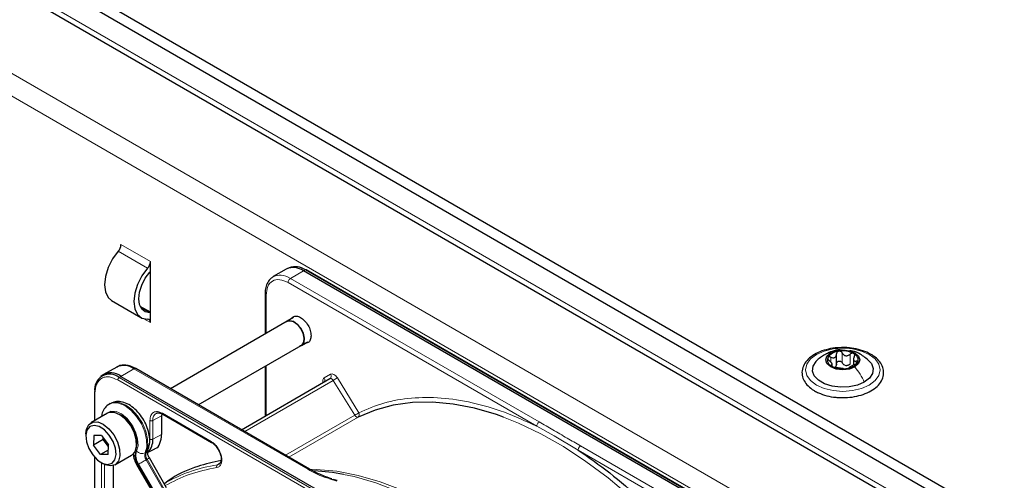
# Paper-space layout 'Blatt2' of a CAD drawing. Header units: millimetres. Extents: x 5 to 418, y 2 to 292.
# Tile 82 of 124: x 120 to 144, y 210 to 222. Entities that reach past the tile are written whole.
import ezdxf

# ---------------------------------------------------------------- set-up
doc = ezdxf.new("R2010")
doc.units = ezdxf.units.MM

psp = doc.layouts.new('Blatt2')

# ---------------------------------------------------------------- linework, layer by layer
at = {"color": 7, "linetype": 'Continuous', "lineweight": 25}
for p, q in [((86.136, 242.756), (143.883, 209.419)), ((86.136, 242.483), (143.883, 209.147)), ((86.796, 241.422), (143.105, 208.915)), ((123.318, 215.462), (123.318, 215.698)), ((126.663, 215.549), (126.618, 215.529)), ((123.318, 214.464), (123.318, 215.462)), ((126.591, 215.516), (126.277, 215.335)), ((139.983, 207.984), (127.008, 215.474)), ((140.048, 208.005), (127.073, 215.496)), ((126.081, 214.919), (126.081, 213.95)), ((122.385, 214.759), (123.092, 214.351)), ((123.318, 214.477), (123.07, 214.62)), ((123.318, 214.228), (123.318, 214.464)), ((126.765, 214.354), (126.612, 214.266)), ((126.616, 214.259), (123.805, 212.636)), ((124.471, 212.251), (126.949, 213.681)), ((126.954, 213.674), (127.107, 213.763)), ((139.841, 213.209), (139.841, 213.472)), ((126.081, 213.18), (126.081, 211.978)), ((139.737, 213.18), (139.737, 213.248)), ((140.25, 213.368), (140.25, 213.205)), ((122.168, 212.96), (122.128, 212.931)), ((122.507, 213.158), (122.193, 212.977)), ((122.61, 212.935), (135.585, 205.445)), ((127.154, 210.702), (122.965, 213.121)), ((125.512, 211.65), (127.641, 212.879)), ((121.969, 212.55), (121.969, 211.865)), ((122.354, 212.279), (122.33, 212.266)), ((122.284, 212.046), (121.883, 211.815)), ((123.599, 212.031), (123.59, 211.983)), ((123.59, 211.983), (123.59, 211.534)), ((123.617, 212.023), (124.791, 211.345)), ((121.762, 211.548), (121.762, 211.494)), ((121.956, 211.51), (121.946, 211.281)), ((122.138, 211.512), (121.956, 211.51)), ((122.138, 211.512), (122.309, 211.285)), ((122.182, 211.417), (121.946, 211.281)), ((122.117, 211.053), (121.946, 211.281)), ((122.182, 211.417), (122.183, 211.452)), ((122.206, 211.422), (122.182, 211.417)), ((122.308, 211.249), (122.182, 211.417)), ((122.299, 211.056), (122.309, 211.285)), ((122.304, 211.161), (122.117, 211.053)), ((122.299, 211.056), (122.117, 211.053)), ((122.466, 210.805), (122.867, 211.036)), ((123.25, 211.102), (123.422, 211.187)), ((121.969, 210.994), (121.969, 205.499)), ((122.128, 210.861), (122.175, 210.834)), ((122.994, 210.797), (123.408, 210.08)), ((123.708, 210.253), (123.294, 210.97)), ((124.976, 210.821), (124.934, 210.805)), ((122.423, 210.786), (122.423, 209.954)), ((127.631, 210.472), (127.806, 210.419)), ((127.721, 210.46), (127.817, 210.433))]:
    psp.add_line(p, q, dxfattribs=at)
at = {"color": 7, "linetype": 'Continuous', "lineweight": 18}
for p, q in [((143.058, 209.079), (86.843, 241.531)), ((85.134, 240.34), (141.231, 207.956)), ((84.898, 239.932), (140.996, 207.548)), ((123.318, 215.698), (122.611, 216.106)), ((123.251, 215.537), (122.544, 215.945)), ((126.694, 215.293), (127.008, 215.474)), ((127.008, 215.474), (127.051, 215.495)), ((127.051, 215.495), (140.026, 208.004)), ((132.625, 211.734), (126.635, 215.191)), ((132.683, 211.836), (126.694, 215.293)), ((126.105, 214.885), (126.105, 213.964)), ((123.303, 214.464), (123.084, 214.591)), ((123.147, 214.327), (123.318, 214.228)), ((139.982, 213.257), (139.982, 213.496)), ((140.167, 213.229), (140.167, 213.467)), ((126.105, 213.194), (126.105, 211.992)), ((139.706, 213.279), (139.706, 213.396)), ((139.718, 213.186), (139.718, 213.208)), ((140.319, 213.239), (140.319, 213.301)), ((122.567, 212.906), (122.61, 212.935)), ((122.61, 212.935), (122.923, 213.116)), ((122.923, 213.116), (127.112, 210.698)), ((127.504, 212.896), (127.659, 212.985)), ((135.51, 205.356), (122.534, 212.847)), ((135.542, 205.416), (122.567, 212.906)), ((125.591, 211.604), (127.722, 212.834)), ((128.239, 211.999), (127.722, 212.834)), ((127.821, 212.896), (128.338, 212.06)), ((121.984, 212.529), (121.984, 211.873)), ((123.59, 211.983), (123.377, 211.873)), ((123.607, 212.046), (124.781, 211.368)), ((128.239, 211.999), (126.574, 211.037)), ((123.308, 211.425), (123.308, 211.874)), ((123.377, 211.424), (123.377, 211.873)), ((128.319, 211.953), (126.653, 210.992)), ((123.59, 211.534), (123.377, 211.424)), ((132.625, 211.734), (133.044, 211.501)), ((133.044, 211.501), (133.622, 211.158)), ((123.214, 211.103), (123.191, 211.09)), ((139.611, 207.701), (133.622, 211.158)), ((139.67, 207.803), (133.68, 211.26)), ((121.984, 210.978), (121.984, 205.653)), ((122.141, 209.844), (122.141, 210.853)), ((122.21, 209.843), (122.21, 210.815)), ((123.432, 210.094), (123.018, 210.811)), ((123.034, 210.82), (123.448, 210.103)), ((123.239, 210.938), (123.215, 210.925)), ((123.629, 210.208), (123.215, 210.925)), ((123.239, 210.938), (123.653, 210.222)), ((124.934, 210.805), (125, 210.849))]:
    psp.add_line(p, q, dxfattribs=at)
at = {"color": 7, "linetype": 'Continuous', "lineweight": 25, "flags": 128}
for points in [[(122.544, 215.945), (122.408, 215.761), (122.302, 215.554), (122.235, 215.342), (122.212, 215.141), (122.235, 214.966), (122.302, 214.832), (122.385, 214.759)], [(123.251, 215.537), (123.115, 215.353), (123.009, 215.146), (122.942, 214.934), (122.919, 214.733), (122.942, 214.558), (123.009, 214.423), (123.115, 214.339), (123.251, 214.312)], [(123.303, 214.464), (123.194, 214.486), (123.109, 214.553), (123.055, 214.661), (123.037, 214.801), (123.055, 214.962), (123.109, 215.132), (123.194, 215.297), (123.303, 215.444)], [(126.579, 214.237), (126.599, 214.257), (126.673, 214.282)], [(126.616, 214.259), (126.676, 214.274), (126.764, 214.252), (126.855, 214.187), (126.936, 214.089), (126.993, 213.973), (127.018, 213.856), (127.007, 213.757), (126.962, 213.69), (126.949, 213.681)], [(126.673, 214.282), (126.764, 214.259), (126.857, 214.192), (126.94, 214.092), (126.998, 213.973), (127.024, 213.853), (127.013, 213.751), (126.967, 213.683), (126.912, 213.66)], [(140.286, 213.163), (140.152, 213.111), (139.994, 213.093), (139.836, 213.111), (139.702, 213.163), (139.613, 213.24), (139.581, 213.331), (139.613, 213.422), (139.702, 213.499)], [(139.702, 213.499), (139.836, 213.551), (139.994, 213.569), (140.152, 213.551), (140.286, 213.499), (140.375, 213.422), (140.406, 213.331), (140.375, 213.24), (140.286, 213.163)], [(140.512, 212.793), (140.345, 212.721), (140.15, 212.679), (139.942, 212.671), (139.738, 212.696), (139.554, 212.754), (139.407, 212.839), (139.307, 212.945), (139.262, 213.063), (139.277, 213.183), (139.35, 213.296), (139.355, 213.301)], [(140.624, 213.309), (140.681, 213.241), (140.725, 213.123), (140.71, 213.003), (140.638, 212.89), (140.512, 212.793)], [(131.825, 211.952), (131.651, 212.014), (131.124, 212.167), (130.61, 212.266), (130.11, 212.312), (129.629, 212.303), (129.168, 212.24), (128.73, 212.123), (128.319, 211.953)], [(122.867, 211.036), (122.872, 211.039), (122.949, 211.124), (122.986, 211.254), (122.978, 211.415), (122.926, 211.59), (122.837, 211.759), (122.719, 211.905), (122.586, 212.012), (122.451, 212.067), (122.33, 212.066), (122.284, 212.046)], [(121.762, 211.548), (121.778, 211.667), (121.835, 211.776), (121.929, 211.834), (122.05, 211.836), (122.185, 211.78), (122.318, 211.674), (122.436, 211.528), (122.525, 211.358), (122.577, 211.183), (122.585, 211.022), (122.548, 210.892), (122.471, 210.808), (122.362, 210.777), (122.362, 210.777)], [(122.294, 210.811), (122.395, 210.841), (122.464, 210.924), (122.493, 211.05), (122.477, 211.205), (122.419, 211.368), (122.326, 211.522), (122.21, 211.647), (122.083, 211.727), (121.962, 211.754), (121.86, 211.725), (121.791, 211.642), (121.763, 211.515), (121.778, 211.361), (121.836, 211.197), (121.929, 211.044), (122.046, 210.919), (122.172, 210.838), (122.294, 210.811)], [(122.362, 210.777), (122.233, 210.805), (122.175, 210.834)], [(127.972, 210.576), (127.707, 210.621), (127.273, 210.664)]]:
    psp.add_lwpolyline(points, dxfattribs=at)
at = {"color": 7, "linetype": 'Continuous', "lineweight": 18, "flags": 128}
for points in [[(139.357, 213.46), (139.544, 213.543), (139.761, 213.595), (139.994, 213.612), (140.227, 213.595), (140.444, 213.543), (140.63, 213.46), (140.773, 213.353), (140.863, 213.227), (140.894, 213.093), (140.863, 212.958), (140.773, 212.833), (140.63, 212.725), (140.444, 212.643), (140.227, 212.591), (139.994, 212.573), (139.761, 212.591), (139.544, 212.643), (139.357, 212.725), (139.214, 212.833), (139.125, 212.958), (139.094, 213.093), (139.125, 213.227), (139.214, 213.353), (139.357, 213.46)], [(127.722, 212.834), (127.713, 212.847), (127.703, 212.859), (127.693, 212.868), (127.681, 212.876), (127.67, 212.88), (127.66, 212.883), (127.65, 212.882), (127.641, 212.879)], [(123.191, 211.09), (123.231, 211.234), (123.229, 211.409), (123.185, 211.601), (123.102, 211.794), (122.987, 211.972), (122.849, 212.122), (122.7, 212.231), (122.551, 212.291), (122.415, 212.296), (122.331, 212.266)], [(122.354, 212.279), (122.439, 212.31), (122.575, 212.305), (122.724, 212.245), (122.873, 212.136), (123.011, 211.986), (123.125, 211.807), (123.208, 211.614), (123.253, 211.423), (123.255, 211.248), (123.214, 211.103)], [(122.237, 212.02), (122.267, 212.051), (122.367, 212.099), (122.491, 212.091), (122.625, 212.029), (122.757, 211.918), (122.873, 211.77), (122.961, 211.601), (123.012, 211.427), (123.021, 211.266), (122.988, 211.134)], [(128.319, 211.953), (128.31, 211.951), (128.301, 211.951), (128.29, 211.953), (128.279, 211.958), (128.268, 211.965), (128.258, 211.975), (128.248, 211.986), (128.239, 211.999)], [(137.709, 206.639), (137.29, 207.278), (136.847, 207.894), (136.38, 208.482), (135.894, 209.039), (135.39, 209.561), (134.873, 210.045), (134.344, 210.489), (133.808, 210.889), (133.267, 211.244), (132.725, 211.551), (132.185, 211.808), (131.825, 211.952)], [(123.034, 210.82), (123.051, 210.83), (123.071, 210.841), (123.094, 210.855), (123.118, 210.869), (123.144, 210.883), (123.169, 210.898), (123.193, 210.912), (123.215, 210.925)], [(123.239, 210.938), (123.258, 210.949), (123.274, 210.958), (123.285, 210.965), (123.292, 210.969), (123.294, 210.97)], [(127.158, 210.699), (127.311, 210.696), (127.81, 210.65), (128.325, 210.55), (128.851, 210.397), (129.386, 210.192), (129.925, 209.935), (130.467, 209.628), (131.008, 209.273), (131.544, 208.873), (132.073, 208.429), (132.591, 207.945), (133.094, 207.423), (133.37, 207.114)], [(133.122, 207.257), (133.007, 207.384), (132.502, 207.907), (131.982, 208.393), (131.452, 208.838), (130.914, 209.24), (130.372, 209.596), (129.828, 209.904), (129.287, 210.161), (128.75, 210.368), (128.223, 210.521), (127.972, 210.576)]]:
    psp.add_lwpolyline(points, dxfattribs=at)
at = {"color": 7, "linetype": 'Continuous', "lineweight": 25}
for centre, radius, start, end in [((122.353, 216.119), 0.258, 317.8603, 357.2306), ((123.06, 215.71), 0.258, 317.8603, 357.2306), ((126.764, 215.134), 0.419, 54.3824, 114.3071), ((126.804, 215.145), 0.429, 54.844, 109.1737), ((122.906, 215.793), 0.528, 318.6667, 321.2143), ((127.063, 215.475), 0.0233, 64.1059, 120.3461), ((123.306, 214.323), 0.141, 84.9435, 91.0853), ((123.247, 214.241), 0.0717, 349.9745, 86.6766), ((139.917, 213.198), 0.342, 93.4335, 146.5611), ((139.995, 212.973), 0.576, 62.6428, 99.7711), ((140.201, 213.33), 0.165, 340.539, 69.2579), ((122.679, 212.776), 0.419, 54.3824, 114.3071), ((139.787, 213.332), 0.165, 160.539, 249.2579), ((139.993, 213.689), 0.576, 242.6428, 279.7711), ((140.096, 213.404), 0.211, 254.2708, 268.1431), ((140.07, 213.464), 0.342, 273.4335, 326.5611), ((122.338, 212.626), 0.362, 50.7967, 189.214), ((122.371, 212.627), 0.39, 52.237, 121.2851), ((122.948, 213.082), 0.0419, 65.6929, 125.6176), ((121.993, 212.548), 0.0233, 119.6454, 175.8931), ((122.175, 211.31), 0.812, 0.4784, 59.5162), ((122.999, 211.39), 0.379, 312.0455, 5.0454)]:
    psp.add_arc(centre, radius, start, end, dxfattribs=at)
at = {"color": 7, "linetype": 'Continuous', "lineweight": 18}
for centre, radius, start, end in [((127.596, 212.941), 0.0769, 306.3512, 35.1851), ((122.612, 212.843), 0.0777, 125.6892, 177.1989), ((127.441, 212.852), 0.0772, 307.8335, 35.0766), ((126.953, 214.167), 1.539, 299.9888, 304.3156), ((121.993, 212.551), 0.0242, 184.4143, 246.9058), ((122.267, 211.361), 0.728, 343.7571, 77.8747), ((123.55, 211.896), 0.175, 119.2886, 187.7145), ((127.47, 213.331), 1.539, 299.9888, 304.3156), ((128.272, 212.017), 0.0788, 306.4033, 33.6243), ((123.347, 211.037), 0.4, 162.4884, 214.4618), ((123.333, 211.025), 0.362, 162.4884, 214.4618), ((123.119, 211.248), 0.174, 221.048, 294.5), ((123.372, 211.032), 0.19, 162.4884, 214.4618), ((123.396, 211.046), 0.19, 162.4884, 214.4618), ((123.17, 211.184), 0.0922, 299.1324, 333.6598), ((140.398, 180.694), 34.772, 119.9893, 120.0346), ((125.51, 207.119), 3.731, 98.8797, 119.9002), ((127.136, 210.666), 0.0398, 63.3674, 127.3209)]:
    psp.add_arc(centre, radius, start, end, dxfattribs=at)
at = {"color": 7, "linetype": 'Continuous', "lineweight": 25}
for points, knots in [([(126.292, 215.336), (126.269, 215.325), (126.208, 215.294), (126.141, 215.202), (126.096, 215.081), (126.078, 214.984), (126.082, 214.927), (126.083, 214.918)], [0, 0, 0, 0, 0.167856, 0.44212, 0.708909, 0.953399, 1, 1, 1, 1]), ([(126.723, 214.33), (126.733, 214.345), (126.76, 214.383), (126.837, 214.392), (126.936, 214.359), (127.036, 214.278), (127.119, 214.165), (127.178, 214.034), (127.186, 213.953), (127.189, 213.912)], [0, 0, 0, 0, 0.0923911, 0.2436593, 0.3949274, 0.5461956, 0.6974637, 0.8487319, 1, 1, 1, 1]), ([(127.189, 213.912), (127.185, 213.877), (127.177, 213.805), (127.129, 213.744), (127.082, 213.74), (127.065, 213.738)], [0, 0, 0, 0, 0.382955, 0.765909, 1, 1, 1, 1]), ([(140.009, 213.626), (139.943, 213.625), (139.8, 213.623), (139.59, 213.581), (139.391, 213.511), (139.224, 213.412), (139.097, 213.29), (139.021, 213.148), (139.002, 212.999), (139.039, 212.856), (139.125, 212.728), (139.225, 212.64), (139.296, 212.597), (139.316, 212.585)], [0, 0, 0, 0, 0.086679, 0.18602, 0.285774, 0.386232, 0.487425, 0.587594, 0.683756, 0.776289, 0.868666, 0.964239, 1, 1, 1, 1]), ([(139.555, 213.456), (139.521, 213.435), (139.448, 213.39), (139.386, 213.33), (139.353, 213.299)], [0, 0, 0, 0, 0.473586, 1, 1, 1, 1]), ([(139.961, 213.567), (139.948, 213.568), (139.873, 213.577), (139.743, 213.543), (139.638, 213.494), (139.589, 213.471)], [0, 0, 0, 0, 0.101836, 0.574859, 1, 1, 1, 1]), ([(139.706, 213.396), (139.698, 213.399), (139.683, 213.405), (139.66, 213.406), (139.641, 213.4), (139.635, 213.391), (139.632, 213.387)], [0, 0, 0, 0, 0.249807, 0.500055, 0.750309, 1, 1, 1, 1]), ([(139.706, 213.396), (139.723, 213.39), (139.749, 213.381), (139.781, 213.383), (139.803, 213.391), (139.821, 213.406), (139.838, 213.432), (139.84, 213.457), (139.841, 213.474)], [0, 0, 0, 0, 0.249168, 0.374303, 0.498903, 0.623987, 0.749746, 1, 1, 1, 1]), ([(139.897, 213.54), (139.889, 213.538), (139.872, 213.534), (139.854, 213.517), (139.843, 213.497), (139.842, 213.481), (139.841, 213.474)], [0, 0, 0, 0, 0.250033, 0.4996315, 0.7492277, 1, 1, 1, 1]), ([(139.982, 213.496), (139.978, 213.503), (139.969, 213.517), (139.948, 213.532), (139.923, 213.541), (139.906, 213.541), (139.897, 213.54)], [0, 0, 0, 0, 0.249815, 0.499908, 0.75012, 1, 1, 1, 1]), ([(139.919, 212.427), (139.963, 212.425), (140.083, 212.418), (140.279, 212.442), (140.49, 212.496), (140.676, 212.58), (140.827, 212.689), (140.932, 212.821), (140.983, 212.968), (140.975, 213.116), (140.916, 213.253), (140.81, 213.374), (140.662, 213.477), (140.477, 213.558), (140.265, 213.608), (140.104, 213.631), (140.019, 213.626), (140.009, 213.626)], [0, 0, 0, 0, 0.043178, 0.116961, 0.19094, 0.26533, 0.340301, 0.415461, 0.48884, 0.558844, 0.627333, 0.696902, 0.76915, 0.842962, 0.916921, 0.990714, 1, 1, 1, 1]), ([(139.982, 213.496), (139.992, 213.481), (140.006, 213.458), (140.037, 213.439), (140.063, 213.431), (140.091, 213.431), (140.128, 213.439), (140.151, 213.456), (140.167, 213.467)], [0, 0, 0, 0, 0.249199, 0.374336, 0.49893, 0.624007, 0.749759, 1, 1, 1, 1]), ([(140.629, 213.304), (140.559, 213.362), (140.439, 213.463), (140.273, 213.541), (140.185, 213.547), (140.163, 213.548)], [0, 0, 0, 0, 0.507466, 0.877443, 1, 1, 1, 1]), ([(140.259, 213.484), (140.252, 213.487), (140.238, 213.493), (140.213, 213.491), (140.188, 213.483), (140.174, 213.472), (140.167, 213.467)], [0, 0, 0, 0, 0.249991, 0.499611, 0.749127, 1, 1, 1, 1]), ([(140.27, 213.407), (140.262, 213.392), (140.251, 213.368), (140.25, 213.339), (140.254, 213.321), (140.264, 213.308), (140.284, 213.298), (140.305, 213.3), (140.319, 213.301)], [0, 0, 0, 0, 0.249201, 0.374338, 0.498932, 0.624008, 0.74976, 1, 1, 1, 1]), ([(140.27, 213.407), (140.273, 213.415), (140.28, 213.429), (140.282, 213.451), (140.276, 213.471), (140.265, 213.48), (140.259, 213.484)], [0, 0, 0, 0, 0.249852, 0.499902, 0.750115, 1, 1, 1, 1]), ([(122.965, 213.118), (122.942, 213.131), (122.883, 213.166), (122.784, 213.197), (122.67, 213.208), (122.576, 213.196), (122.53, 213.166), (122.516, 213.156)], [0, 0, 0, 0, 0.143792, 0.380812, 0.625008, 0.880873, 1, 1, 1, 1]), ([(139.632, 213.387), (139.63, 213.382), (139.627, 213.371), (139.635, 213.351), (139.649, 213.332), (139.662, 213.32), (139.669, 213.314)], [0, 0, 0, 0, 0.249857, 0.499466, 0.749011, 1, 1, 1, 1]), ([(139.718, 213.208), (139.725, 213.21), (139.736, 213.213), (139.738, 213.227), (139.734, 213.24), (139.724, 213.258), (139.704, 213.284), (139.683, 213.302), (139.669, 213.314)], [0, 0, 0, 0, 0.249201, 0.3743378, 0.4989316, 0.6240084, 0.74976, 1, 1, 1, 1]), ([(139.718, 213.208), (139.714, 213.207), (139.707, 213.205), (139.706, 213.198), (139.712, 213.189), (139.723, 213.182), (139.729, 213.178)], [0, 0, 0, 0, 0.249852, 0.499902, 0.750115, 1, 1, 1, 1]), ([(139.729, 213.178), (139.736, 213.174), (139.749, 213.167), (139.775, 213.158), (139.8, 213.152), (139.814, 213.15), (139.821, 213.148)], [0, 0, 0, 0, 0.249991, 0.499611, 0.749127, 1, 1, 1, 1]), ([(139.841, 213.236), (139.841, 213.223), (139.84, 213.197), (139.826, 213.177), (139.819, 213.167)], [0, 0, 0, 0, 0.50155, 1, 1, 1, 1]), ([(139.841, 213.236), (139.842, 213.243), (139.843, 213.259), (139.854, 213.279), (139.872, 213.295), (139.896, 213.303), (139.923, 213.303), (139.948, 213.294), (139.969, 213.278), (139.978, 213.264), (139.982, 213.257)], [0, 0, 0, 0, 0.1251933, 0.2494385, 0.3742794, 0.4990244, 0.6238686, 0.7493688, 0.8744304, 1, 1, 1, 1]), ([(140.039, 213.201), (140.027, 213.208), (140.003, 213.222), (139.989, 213.246), (139.982, 213.257)], [0, 0, 0, 0, 0.498457, 1, 1, 1, 1]), ([(140.167, 213.229), (140.155, 213.22), (140.132, 213.202), (140.104, 213.196), (140.09, 213.193)], [0, 0, 0, 0, 0.501552, 1, 1, 1, 1]), ([(140.281, 213.22), (140.265, 213.212), (140.239, 213.201), (140.206, 213.183), (140.184, 213.171), (140.167, 213.16), (140.15, 213.149), (140.148, 213.145), (140.147, 213.142)], [0, 0, 0, 0, 0.2491679, 0.3743031, 0.4989033, 0.6239875, 0.7497462, 1, 1, 1, 1]), ([(140.281, 213.22), (140.289, 213.223), (140.305, 213.23), (140.328, 213.244), (140.347, 213.26), (140.353, 213.27), (140.356, 213.275)], [0, 0, 0, 0, 0.249807, 0.500055, 0.750309, 1, 1, 1, 1]), ([(140.356, 213.275), (140.358, 213.28), (140.36, 213.289), (140.353, 213.298), (140.339, 213.303), (140.326, 213.302), (140.319, 213.301)], [0, 0, 0, 0, 0.2498571, 0.4994664, 0.7490114, 1, 1, 1, 1]), ([(140.006, 213.12), (139.996, 213.121), (139.982, 213.123), (139.951, 213.127), (139.924, 213.131), (139.896, 213.135), (139.86, 213.142), (139.837, 213.146), (139.821, 213.148)], [0, 0, 0, 0, 0.249199, 0.374336, 0.49893, 0.624007, 0.749759, 1, 1, 1, 1]), ([(140.006, 213.12), (140.01, 213.119), (140.019, 213.118), (140.04, 213.117), (140.065, 213.118), (140.082, 213.121), (140.091, 213.122)], [0, 0, 0, 0, 0.249815, 0.499908, 0.75012, 1, 1, 1, 1]), ([(140.091, 213.122), (140.099, 213.123), (140.116, 213.126), (140.134, 213.132), (140.145, 213.138), (140.146, 213.14), (140.147, 213.142)], [0, 0, 0, 0, 0.250033, 0.499632, 0.749228, 1, 1, 1, 1]), ([(127.496, 212.798), (127.496, 212.798), (127.495, 212.797), (127.491, 212.791), (127.488, 212.79), (127.488, 212.79)], [0, 0, 0, 0, 0.337931, 0.908636, 1, 1, 1, 1]), ([(139.316, 212.585), (139.346, 212.569), (139.434, 212.522), (139.604, 212.466), (139.78, 212.43), (139.887, 212.428), (139.919, 212.427)], [0, 0, 0, 0, 0.180167, 0.52014, 0.85956, 1, 1, 1, 1]), ([(122.333, 212.262), (122.322, 212.257), (122.27, 212.235), (122.204, 212.151), (122.153, 212.054), (122.146, 211.985), (122.144, 211.966)], [0, 0, 0, 0, 0.097085, 0.473832, 0.846947, 1, 1, 1, 1]), ([(123.252, 211.143), (123.264, 211.171), (123.294, 211.245), (123.309, 211.386), (123.289, 211.561), (123.231, 211.745), (123.138, 211.923), (123.017, 212.082), (122.875, 212.211), (122.725, 212.297), (122.578, 212.332), (122.451, 212.327), (122.385, 212.291), (122.358, 212.276)], [0, 0, 0, 0, 0.057899, 0.152686, 0.251734, 0.352726, 0.453488, 0.554523, 0.656615, 0.760844, 0.853475, 0.939999, 1, 1, 1, 1]), ([(123.465, 212.045), (123.471, 212.049), (123.481, 212.057), (123.499, 212.055), (123.508, 212.054)], [0, 0, 0, 0, 0.517593, 1, 1, 1, 1]), ([(123.508, 212.054), (123.521, 212.054), (123.551, 212.055), (123.592, 212.04), (123.616, 212.024), (123.617, 212.023)], [0, 0, 0, 0, 0.424183, 0.976421, 1, 1, 1, 1]), ([(123.617, 212.023), (123.62, 212.022), (123.627, 212.019), (123.636, 212.023), (123.64, 212.025)], [0, 0, 0, 0, 0.4822783, 1, 1, 1, 1]), ([(123.42, 211.191), (123.425, 211.192), (123.488, 211.203), (123.563, 211.316), (123.581, 211.461), (123.59, 211.534)], [0, 0, 0, 0, 0.04476, 0.52238, 1, 1, 1, 1]), ([(124.791, 211.346), (124.794, 211.344), (124.801, 211.342), (124.81, 211.345), (124.814, 211.347)], [0, 0, 0, 0, 0.482284, 1, 1, 1, 1]), ([(124.791, 211.345), (124.791, 211.345), (124.806, 211.339), (124.838, 211.313), (124.897, 211.26), (124.932, 211.206), (124.955, 211.172)], [0, 0, 0, 0, 0.0015, 0.266685, 0.530343, 1, 1, 1, 1]), ([(122.904, 211.071), (122.911, 211.023), (122.925, 210.93), (122.971, 210.84), (122.994, 210.797)], [0, 0, 0, 0, 0.514995, 1, 1, 1, 1]), ([(123.294, 210.97), (123.286, 210.984), (123.268, 211.018), (123.252, 211.07), (123.247, 211.113), (123.25, 211.139), (123.252, 211.142), (123.252, 211.143)], [0, 0, 0, 0, 0.1768056, 0.4226836, 0.6299768, 0.82324, 1, 1, 1, 1]), ([(124.955, 211.172), (124.973, 211.135), (124.998, 211.085), (125.017, 211.013), (125.025, 210.958), (125.023, 210.903), (125.009, 210.859), (124.994, 210.832), (124.979, 210.826), (124.975, 210.824)], [0, 0, 0, 0, 0.238343, 0.330867, 0.47597, 0.617896, 0.763986, 0.922379, 1, 1, 1, 1]), ([(133.622, 211.158), (133.876, 210.982), (134.385, 210.627), (135.136, 209.981), (135.867, 209.258), (136.563, 208.462), (137.218, 207.61), (137.611, 207.003), (137.807, 206.701)], [0, 0, 0, 0, 0.16549, 0.332238, 0.5, 0.66775, 0.834504, 1, 1, 1, 1]), ([(125.021, 210.908), (124.832, 210.866), (124.417, 210.773), (123.963, 210.576), (123.719, 210.396), (123.657, 210.35)], [0, 0, 0, 0, 0.383877, 0.842753, 1, 1, 1, 1]), ([(127.69, 210.466), (127.59, 210.501), (127.398, 210.569), (127.233, 210.659), (127.154, 210.702)], [0, 0, 0, 0, 0.518013, 1, 1, 1, 1])]:
    psp.add_open_spline(points, degree=3, knots=knots, dxfattribs=at)
at = {"color": 7, "linetype": 'Continuous', "lineweight": 18}
for points, knots in [([(126.289, 215.337), (126.346, 215.357), (126.465, 215.399), (126.616, 215.329), (126.694, 215.293)], [0, 0, 0, 0, 0.484726, 1, 1, 1, 1]), ([(126.635, 215.191), (126.566, 215.222), (126.427, 215.284), (126.252, 215.244), (126.129, 215.112), (126.113, 214.961), (126.105, 214.885)], [0, 0, 0, 0, 0.25, 0.5, 0.75, 1, 1, 1, 1]), ([(126.105, 214.885), (126.098, 214.89), (126.084, 214.9), (126.082, 214.912), (126.081, 214.918)], [0, 0, 0, 0, 0.516143, 1, 1, 1, 1]), ([(139.557, 213.453), (139.564, 213.458), (139.603, 213.49), (139.657, 213.495), (139.702, 213.499)], [0, 0, 0, 0, 0.162643, 1, 1, 1, 1]), ([(127.659, 212.985), (127.67, 212.989), (127.693, 212.997), (127.739, 212.982), (127.785, 212.947), (127.809, 212.913), (127.821, 212.896)], [0, 0, 0, 0, 0.240773, 0.5, 0.759227, 1, 1, 1, 1]), ([(122.534, 212.847), (122.465, 212.878), (122.359, 212.927), (122.23, 212.921), (122.142, 212.89), (122.071, 212.83), (122.003, 212.721), (121.991, 212.605), (121.984, 212.529)], [0, 0, 0, 0, 0.239457, 0.368361, 0.5, 0.631639, 0.760543, 1, 1, 1, 1]), ([(127.474, 212.795), (127.472, 212.804), (127.467, 212.833), (127.477, 212.872), (127.495, 212.888), (127.504, 212.896)], [0, 0, 0, 0, 0.205862, 0.617587, 1, 1, 1, 1]), ([(128.338, 212.06), (128.536, 212.145), (128.934, 212.315), (129.603, 212.427), (130.316, 212.432), (131.066, 212.316), (131.838, 212.094), (132.363, 211.854), (132.625, 211.734)], [0, 0, 0, 0, 0.165419, 0.332172, 0.5, 0.667816, 0.834575, 1, 1, 1, 1]), ([(123.308, 211.874), (123.312, 211.916), (123.321, 212.001), (123.39, 212.076), (123.489, 212.098), (123.568, 212.064), (123.607, 212.046)], [0, 0, 0, 0, 0.25, 0.5, 0.75, 1, 1, 1, 1]), ([(123.607, 212.046), (123.607, 212.041), (123.608, 212.032), (123.613, 212.024), (123.617, 212.024), (123.617, 212.023)], [0, 0, 0, 0, 0.4834479, 0.9669025, 1, 1, 1, 1]), ([(133.68, 211.26), (133.571, 211.323), (133.405, 211.419), (133.181, 211.548), (132.958, 211.677), (132.792, 211.773), (132.683, 211.836)], [0, 0, 0, 0, 0.328002, 0.499943, 0.671978, 1, 1, 1, 1]), ([(123.204, 211.145), (123.213, 211.152), (123.243, 211.175), (123.291, 211.259), (123.301, 211.359), (123.308, 211.425)], [0, 0, 0, 0, 0.127497, 0.43282, 1, 1, 1, 1]), ([(124.781, 211.368), (124.808, 211.35), (124.863, 211.312), (124.938, 211.222), (124.996, 211.118), (125.032, 211.011), (125.043, 210.91), (125.026, 210.824), (124.985, 210.761), (124.941, 210.747), (124.92, 210.741)], [0, 0, 0, 0, 0.1217125, 0.2499998, 0.3782872, 0.4999997, 0.6217122, 0.7499998, 0.8782874, 1, 1, 1, 1]), ([(124.781, 211.368), (124.781, 211.364), (124.782, 211.354), (124.787, 211.347), (124.791, 211.346), (124.791, 211.346)], [0, 0, 0, 0, 0.483457, 0.966913, 1, 1, 1, 1]), ([(124.92, 210.741), (124.918, 210.747), (124.914, 210.759), (124.915, 210.778), (124.922, 210.795), (124.93, 210.802), (124.934, 210.805)], [0, 0, 0, 0, 0.249991, 0.499994, 0.749997, 1, 1, 1, 1]), ([(124.92, 210.741), (124.693, 210.694), (124.252, 210.603), (123.865, 210.404), (123.677, 210.307)], [0, 0, 0, 0, 0.5127793, 1, 1, 1, 1]), ([(127.112, 210.698), (127.236, 210.629), (127.393, 210.54), (127.588, 210.484), (127.631, 210.472)], [0, 0, 0, 0, 0.782522, 1, 1, 1, 1])]:
    psp.add_open_spline(points, degree=3, knots=knots, dxfattribs=at)
for points in [[(126.694, 215.293), (126.687, 215.288), (126.671, 215.277), (126.652, 215.25), (126.638, 215.22), (126.636, 215.201), (126.635, 215.191)], [(140.512, 212.793), (140.481, 212.859), (140.417, 212.99), (140.329, 213.105), (140.286, 213.163)], [(123.308, 211.874), (123.313, 211.871), (123.323, 211.867), (123.342, 211.865), (123.361, 211.866), (123.372, 211.87), (123.377, 211.873)], [(132.625, 211.734), (132.626, 211.743), (132.627, 211.762), (132.641, 211.792), (132.66, 211.819), (132.676, 211.83), (132.683, 211.836)], [(123.308, 211.425), (123.313, 211.422), (123.323, 211.418), (123.342, 211.415), (123.361, 211.417), (123.372, 211.421), (123.377, 211.424)], [(133.68, 211.26), (133.673, 211.255), (133.657, 211.244), (133.638, 211.217), (133.624, 211.187), (133.622, 211.168), (133.622, 211.158)]]:
    psp.add_open_spline(points, degree=3, dxfattribs=at)

doc.saveas('drawing.dxf')
